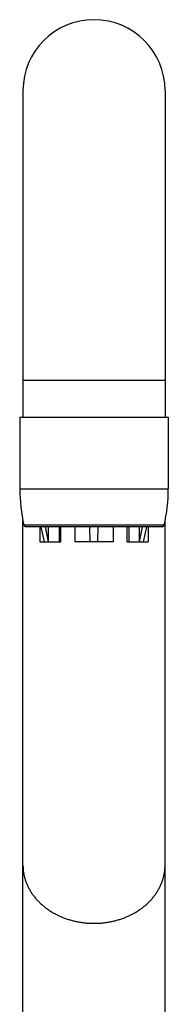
# Model space of a CAD drawing. Header units: millimetres. Extents: x 2891 to 3779, y -1122 to -295.
# Tile 11 of 14: x 2980 to 3003, y -448 to -295. Entities that reach past the tile are written whole.
import ezdxf

# ---------------------------------------------------------------- set-up
doc = ezdxf.new("R2010")
doc.units = ezdxf.units.MM
doc.header["$LTSCALE"] = 30.734
doc.layers.get('0').update_dxf_attribs({"linetype": 'CONTINUOUS'})

msp = doc.modelspace()

# ---------------------------------------------------------------- linework, layer by layer
at = {"color": 7, "linetype": 'CONTINUOUS'}
for p, q in [((2980.97, -306.05), (2980.97, -356.7)), ((3002.97, -306.05), (3002.97, -356.7)), ((2980.47, -356.7), (2980.47, -367.8)), ((2980.47, -356.7), (3003.47, -356.7)), ((3003.47, -356.7), (3003.47, -367.8)), ((2980.97, -502.04), (2980.97, -372.8)), ((3002.53, -373.7), (2981.4, -373.7)), ((2983.58, -373.7), (2983.58, -376.04)), ((2984.32, -376.04), (2983.8, -373.7)), ((2984.92, -376.04), (2984.43, -373.7)), ((2984.92, -376.04), (2984.92, -373.7)), ((2986.56, -373.7), (2986.56, -376.04)), ((2986.81, -376.04), (2986.81, -373.7)), ((2988.99, -373.7), (2988.99, -376.04)), ((2991.37, -376.04), (2991.33, -373.7)), ((2992.56, -376.04), (2992.6, -373.7)), ((2994.94, -373.7), (2994.94, -376.04)), ((2997.12, -376.04), (2997.12, -373.7)), ((2997.37, -373.7), (2997.37, -376.04)), ((2999.01, -376.04), (2999.01, -373.7)), ((2999.02, -376.04), (2999.5, -373.7)), ((2999.61, -376.04), (3000.13, -373.7)), ((3000.35, -373.7), (3000.35, -376.04)), ((3002.97, -502.04), (3002.97, -372.8)), ((2983.58, -376.04), (2986.81, -376.04)), ((2994.94, -376.04), (2988.99, -376.04)), ((2997.12, -376.04), (3000.35, -376.04))]:
    msp.add_line(p, q, dxfattribs=at)
at = {"color": 9, "linetype": 'CONTINUOUS'}
for p, q in [((3002.97, -351.04), (2980.97, -351.04)), ((2980.47, -367.8), (3003.47, -367.8)), ((3002.82, -373.47), (2981.11, -373.47))]:
    msp.add_line(p, q, dxfattribs=at)
at = {"color": 7, "linetype": 'CONTINUOUS'}
for centre, radius, start, end in [((2991.97, -306.04), 11, 0, 180), ((3005.72, -367.8), 25.25, 180, 192.9805), ((2978.22, -367.8), 25.25, 347.0195, 360), ((2981.4, -373.4), 0.3, 192.9805, 270), ((3002.53, -373.4), 0.3, 270, 347.0195)]:
    msp.add_arc(centre, radius, start, end, dxfattribs=at)
at = {"color": 9, "linetype": 'CONTINUOUS'}
for points, knots in [([(2980.97, -426.22), (2980.97, -426.3), (2980.97, -426.56), (2981, -426.99), (2981.07, -427.5), (2981.18, -428.01), (2981.32, -428.51), (2981.5, -429), (2981.71, -429.49), (2981.96, -429.96), (2982.23, -430.42), (2982.54, -430.87), (2982.88, -431.31), (2983.25, -431.72), (2983.65, -432.12), (2984.08, -432.5), (2984.53, -432.86), (2985, -433.2), (2985.5, -433.51), (2986.02, -433.8), (2986.56, -434.07), (2987.11, -434.31), (2987.68, -434.52), (2988.27, -434.71), (2988.87, -434.87), (2989.47, -435), (2990.09, -435.1), (2990.71, -435.17), (2991.34, -435.22), (2991.76, -435.23), (2991.97, -435.23)], [0, 0, 0, 0, 0.016334, 0.049028, 0.0818, 0.114699, 0.147776, 0.181073, 0.214633, 0.248493, 0.282684, 0.317234, 0.352164, 0.387491, 0.423224, 0.459368, 0.495923, 0.532883, 0.570237, 0.607969, 0.64606, 0.684485, 0.723216, 0.762223, 0.801472, 0.840926, 0.880546, 0.920293, 0.960125, 1, 1, 1, 1]), ([(2991.97, -435.23), (2992.17, -435.23), (2992.59, -435.22), (2993.22, -435.17), (2993.84, -435.1), (2994.46, -435), (2995.06, -434.87), (2995.66, -434.71), (2996.25, -434.52), (2996.82, -434.31), (2997.37, -434.07), (2997.91, -433.8), (2998.43, -433.51), (2998.93, -433.2), (2999.4, -432.86), (2999.86, -432.5), (3000.28, -432.12), (3000.68, -431.72), (3001.05, -431.31), (3001.39, -430.87), (3001.7, -430.42), (3001.98, -429.96), (3002.22, -429.49), (3002.43, -429), (3002.61, -428.51), (3002.75, -428.01), (3002.86, -427.5), (3002.93, -426.99), (3002.96, -426.56), (3002.97, -426.3), (3002.97, -426.22)], [0, 0, 0, 0, 0.039875, 0.079707, 0.119454, 0.159074, 0.198528, 0.237777, 0.276784, 0.315515, 0.35394, 0.392031, 0.429763, 0.467117, 0.504077, 0.540632, 0.576776, 0.612509, 0.647836, 0.682766, 0.717316, 0.751507, 0.785367, 0.818927, 0.852224, 0.885301, 0.9182, 0.950972, 0.983666, 1, 1, 1, 1])]:
    msp.add_open_spline(points, degree=3, knots=knots, dxfattribs=at)

doc.saveas('drawing.dxf')
